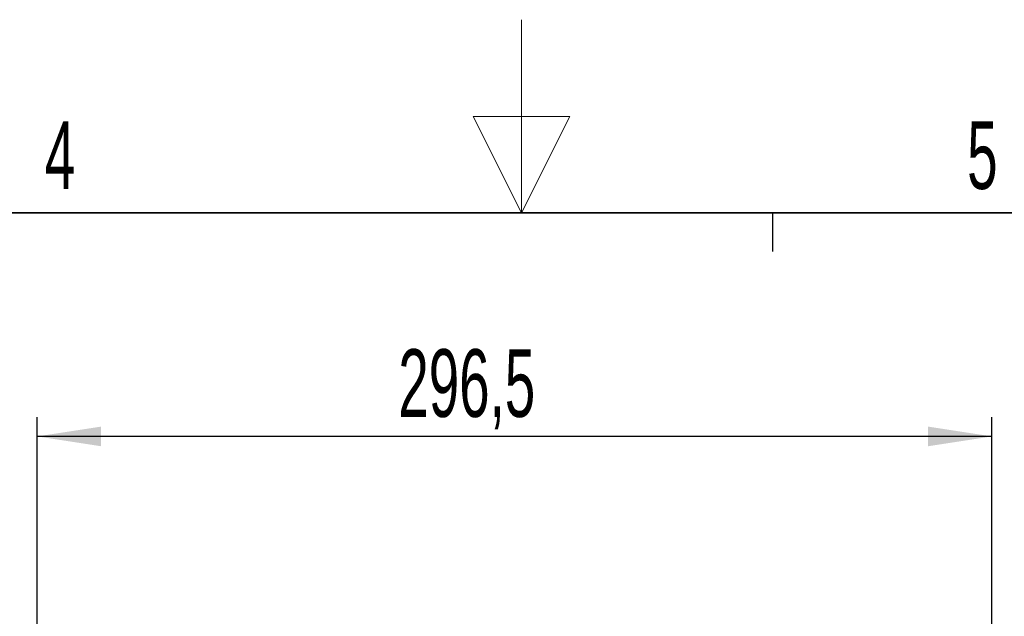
# Paper-space layout 'Blatt3' of a CAD drawing. Header units: millimetres. Extents: x 5 to 418, y 2 to 292.
# Tile 89 of 93: x 191 to 242, y 262 to 292. Entities that reach past the tile are written whole.
import ezdxf

# ---------------------------------------------------------------- set-up
doc = ezdxf.new("R2010")
doc.units = ezdxf.units.MM
doc.layers.add('SLD-0', color=7, linetype='Continuous')
doc.styles.add('SLDTEXTSTYLE0', font='TXT', dxfattribs={"width": 0.605})
doc.dimstyles.new('SLDDIMSTYLE2', dxfattribs={"dimtxt": 3.5, "dimasz": 3.302, "dimexe": 0, "dimexo": 0.0625, "dimgap": 0.875, "dimtad": 1, "dimlfac": 6, "dimrnd": 1e-09, "dimzin": 12, "dimdsep": 46, "dimtxsty": 'SLDTEXTSTYLE0', "dimsah": 1, "dimcen": 0.09, "dimadec": 0, "dimazin": 3, "dimtfac": 1, "dimtofl": 0, "dimtmove": 0, "dimatfit": 3, "dimfxl": 1, "dimfrac": 2, "dimtolj": 1, "dimtzin": 12, "dimarcsym": 0})

# ---------------------------------------------------------------- blocks, each defined once
blk = doc.blocks.new('_D_14')
at = {"layer": 'SLD-0', "color": 7}
for p, q in [((191.925, 260.94), (191.925, 271.94)), ((241.342, 248.456), (241.342, 271.94)), ((241.342, 270.94), (191.925, 270.94))]:
    blk.add_line(p, q, dxfattribs=at)
for points in [[(191.925, 270.94), (195.227, 270.432), (195.227, 271.448)], [(241.342, 270.94), (238.04, 271.448), (238.04, 270.432)]]:
    blk.add_solid(points, dxfattribs=at)
at = {"layer": 'SLD-0', "color": 7, "insert": (210.618, 275.451), "char_height": 3.5, "attachment_point": 1, "style": 'SLDTEXTSTYLE0'}
blk.add_mtext('296,5', dxfattribs=at)

psp = doc.layouts.new('Blatt3')

# ---------------------------------------------------------------- linework, layer by layer
at = {"layer": 'SLD-0', "lineweight": 18}
for p, q in [((217, 292.5), (217, 282.5)), ((219.5, 287.5), (214.5, 287.5)), ((214.5, 287.5), (217, 282.5)), ((217, 282.5), (219.5, 287.5))]:
    psp.add_line(p, q, dxfattribs=at)
at = {"layer": 'SLD-0', "lineweight": 35}
psp.add_line((408, 282.5), (26, 282.5), dxfattribs=at)
at = {"layer": 'SLD-0'}
psp.add_line((230, 280.5), (230, 282.5), dxfattribs=at)
psp.add_line((230, 280.5), (230, 282.5), dxfattribs=at)

# ---------------------------------------------------------------- texts
at = {"layer": 'SLD-0', "char_height": 3.5, "attachment_point": 2, "style": 'SLDTEXTSTYLE0'}
for s, insert in [('4', (193.1027, 287.243)), ('5', (240.8527, 287.243))]:
    psp.add_mtext(s, dxfattribs=dict(at, insert=insert))

# ---------------------------------------------------------------- dimensions: what is measured, and where the dimension line sits
at = {"layer": 'SLD-0', "color": 7}
dim = psp.add_linear_dim(base=(191.9253, 270.9397), p1=(241.342, 248.4563), p2=(191.9253, 260.9397), dimstyle='SLDDIMSTYLE2', dxfattribs=at)
dim.commit()
dim.dimension.update_dxf_attribs({"geometry": '_D_14', "text_midpoint": (216.6336, 270.9397), "dimtype": 160})

doc.saveas('drawing.dxf')
